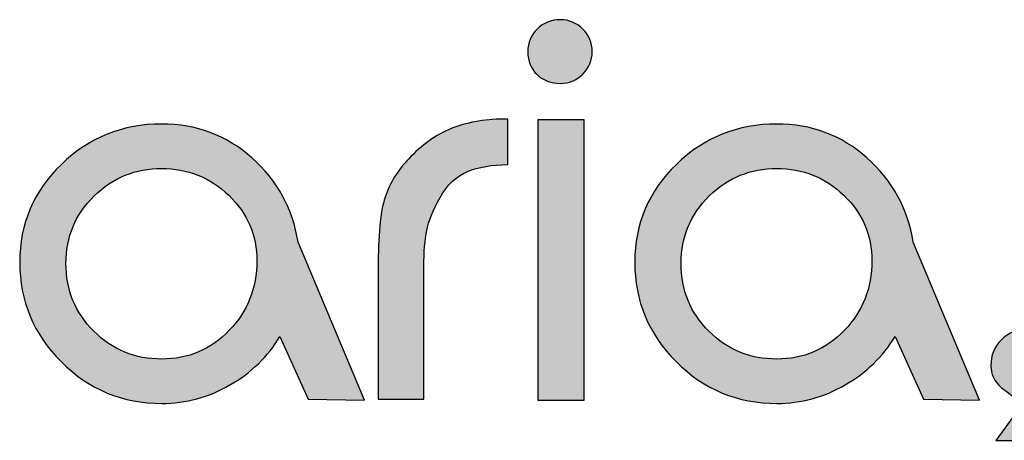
# Model space of a CAD drawing. Header units: millimetres. Extents: x -125 to 300, y 6 to 90.
# Tile 21 of 132: x -13.63 to -12.679, y 22.937 to 23.344. Entities that reach past the tile are written whole.
import ezdxf

# ---------------------------------------------------------------- set-up
doc = ezdxf.new("R2010")
doc.units = ezdxf.units.MM
doc.layers.get('0').update_dxf_attribs({"lineweight": 0})
doc.layers.add('Plano5', color=1, linetype='Continuous')

# ---------------------------------------------------------------- blocks, each defined once
blk = doc.blocks.new('JMULLER')
at = {"layer": 'Plano5', "linetype": 'Continuous', "lineweight": 0}
h = blk.add_hatch(color=7, dxfattribs=at)
h.dxf.hatch_style = 1
edge = h.paths.add_edge_path()
edge.add_spline(control_points=[(138.0148, -14.911), (138.0148, -14.911), (138.0148, -14.5353), (138.0148, -14.5353), (138.0148, -14.5353), (138.0148, -14.5353), (138.0768, -14.5353), (138.0768, -14.5353), (138.0768, -14.5353), (138.0768, -14.5353), (138.0768, -14.911), (138.0768, -14.911), (138.0768, -14.911), (138.0768, -14.911), (138.0148, -14.911), (138.0148, -14.911)], knot_values=[0, 0, 0, 0, 0.25, 0.25, 0.25, 0.2501, 0.5, 0.5, 0.5, 0.5001, 0.75, 0.75, 0.75, 0.7501, 1, 1, 1, 1], degree=3, periodic=0)
edge = h.paths.add_edge_path()
edge.add_spline(control_points=[(138.0876, -14.4441), (138.0876, -14.4323), (138.0835, -14.4223), (138.0751, -14.4139)], knot_values=[0.375, 0.375, 0.375, 0.375, 0.5, 0.5, 0.5, 0.5], degree=3, periodic=0)
edge.add_spline(control_points=[(138.0751, -14.4139), (138.0667, -14.4056), (138.0567, -14.4014), (138.045, -14.4014)], knot_values=[0.25, 0.25, 0.25, 0.25, 0.375, 0.375, 0.375, 0.375], degree=3, periodic=0)
edge.add_spline(control_points=[(138.045, -14.4014), (138.0327, -14.4014), (138.0223, -14.4056), (138.014, -14.4139)], knot_values=[0.125, 0.125, 0.125, 0.125, 0.25, 0.25, 0.25, 0.25], degree=3, periodic=0)
edge.add_spline(control_points=[(138.014, -14.4139), (138.0056, -14.4223), (138.0014, -14.4323), (138.0014, -14.4441)], knot_values=[0, 0, 0, 0, 0.125, 0.125, 0.125, 0.125], degree=3, periodic=0)
edge.add_spline(control_points=[(138.0014, -14.4441), (138.0014, -14.4569), (138.0056, -14.4672), (138.014, -14.475)], knot_values=[0.875, 0.875, 0.875, 0.875, 1, 1, 1, 1], degree=3, periodic=0)
edge.add_spline(control_points=[(138.014, -14.475), (138.0223, -14.4828), (138.0327, -14.4867), (138.045, -14.4867)], knot_values=[0.75, 0.75, 0.75, 0.75, 0.875, 0.875, 0.875, 0.875], degree=3, periodic=0)
edge.add_spline(control_points=[(138.045, -14.4867), (138.0567, -14.4867), (138.0667, -14.4826), (138.0751, -14.4742)], knot_values=[0.625, 0.625, 0.625, 0.625, 0.75, 0.75, 0.75, 0.75], degree=3, periodic=0)
edge.add_spline(control_points=[(138.0751, -14.4742), (138.0835, -14.4658), (138.0876, -14.4558), (138.0876, -14.4441)], knot_values=[0.5, 0.5, 0.5, 0.5, 0.625, 0.625, 0.625, 0.625], degree=3, periodic=0)
h = blk.add_hatch(color=7, dxfattribs=at)
h.dxf.hatch_style = 1
edge = h.paths.add_edge_path()
edge.add_spline(control_points=[(137.3774, -14.5951), (137.3774, -14.5951), (137.3774, -14.5951), (137.3774, -14.5951), (137.3774, -14.5951), (137.3403, -14.6311), (137.3217, -14.6748), (137.3217, -14.7261)], knot_values=[0.636365, 0.636365, 0.636365, 0.636365, 0.68182, 0.68182, 0.68182, 0.68192, 0.727274, 0.727274, 0.727274, 0.727274], degree=3, periodic=0)
edge.add_spline(control_points=[(137.3217, -14.7261), (137.3217, -14.7261), (137.3217, -14.7261), (137.3217, -14.7261), (137.3217, -14.7261), (137.3217, -14.778), (137.3403, -14.8225), (137.3774, -14.8596)], knot_values=[0.545455, 0.545455, 0.545455, 0.545455, 0.59091, 0.59091, 0.59091, 0.59101, 0.636365, 0.636365, 0.636365, 0.636365], degree=3, periodic=0)
edge.add_spline(control_points=[(137.3774, -14.8596), (137.3774, -14.8596), (137.3774, -14.8596), (137.3774, -14.8596), (137.3774, -14.8596), (137.4145, -14.8967), (137.4593, -14.9152), (137.5117, -14.9152)], knot_values=[0.454546, 0.454546, 0.454546, 0.454546, 0.500001, 0.500001, 0.500001, 0.500101, 0.545455, 0.545455, 0.545455, 0.545455], degree=3, periodic=0)
edge.add_spline(control_points=[(137.5117, -14.9152), (137.5117, -14.9152), (137.5117, -14.9152), (137.5117, -14.9152), (137.5117, -14.9152), (137.5441, -14.9152), (137.5745, -14.907), (137.603, -14.8905)], knot_values=[0.363637, 0.363637, 0.363637, 0.363637, 0.409092, 0.409092, 0.409092, 0.409192, 0.454546, 0.454546, 0.454546, 0.454546], degree=3, periodic=0)
edge.add_spline(control_points=[(137.603, -14.8905), (137.603, -14.8905), (137.603, -14.8905), (137.603, -14.8905), (137.603, -14.8905), (137.6314, -14.8741), (137.6537, -14.8524), (137.6699, -14.8257)], knot_values=[0.272728, 0.272728, 0.272728, 0.272728, 0.318183, 0.318183, 0.318183, 0.318283, 0.363637, 0.363637, 0.363637, 0.363637], degree=3, periodic=0)
edge.add_spline(control_points=[(137.6699, -14.8257), (137.6699, -14.8257), (137.6699, -14.8257), (137.6699, -14.8257), (137.6699, -14.8257), (137.6699, -14.8257), (137.7077, -14.9096), (137.7077, -14.9096)], knot_values=[0.181819, 0.181819, 0.181819, 0.181819, 0.227274, 0.227274, 0.227274, 0.227374, 0.272728, 0.272728, 0.272728, 0.272728], degree=3, periodic=0)
edge.add_spline(control_points=[(137.7077, -14.9096), (137.7077, -14.9096), (137.7829, -14.911), (137.7829, -14.911)], knot_values=[0.09091, 0.09091, 0.09091, 0.09091, 0.181817, 0.181817, 0.181817, 0.181817], degree=3, periodic=0)
edge.add_spline(control_points=[(137.7829, -14.911), (137.7829, -14.911), (137.6942, -14.6993), (137.6942, -14.6993)], knot_values=[0, 0, 0, 0, 0.090908, 0.090908, 0.090908, 0.090908], degree=3, periodic=0)
edge.add_spline(control_points=[(137.6942, -14.6993), (137.6869, -14.6541), (137.6663, -14.6165), (137.6323, -14.5863), (137.6323, -14.5863), (137.5982, -14.5562), (137.558, -14.5411), (137.5117, -14.5411)], knot_values=[0.818183, 0.818183, 0.818183, 0.818183, 0.909092, 0.909092, 0.909092, 0.909192, 1, 1, 1, 1], degree=3, periodic=0)
edge.add_spline(control_points=[(137.5117, -14.5411), (137.5117, -14.5411), (137.5117, -14.5411), (137.5117, -14.5411), (137.5117, -14.5411), (137.4593, -14.5411), (137.4145, -14.5591), (137.3774, -14.5951)], knot_values=[0.727274, 0.727274, 0.727274, 0.727274, 0.772729, 0.772729, 0.772729, 0.772829, 0.818183, 0.818183, 0.818183, 0.818183], degree=3, periodic=0)
edge = h.paths.add_edge_path(flags=16)
edge.add_spline(control_points=[(137.3836, -14.7278), (137.3836, -14.7278), (137.3836, -14.7278), (137.3836, -14.7278), (137.3836, -14.7278), (137.3836, -14.6921), (137.3962, -14.6619), (137.4213, -14.6374)], knot_values=[0.125001, 0.125001, 0.125001, 0.125001, 0.187502, 0.187502, 0.187502, 0.187602, 0.250001, 0.250001, 0.250001, 0.250001], degree=3, periodic=0)
edge.add_spline(control_points=[(137.4213, -14.6374), (137.4213, -14.6374), (137.4213, -14.6374), (137.4213, -14.6374), (137.4213, -14.6374), (137.4464, -14.6128), (137.4766, -14.6006), (137.5117, -14.6006)], knot_values=[0, 0, 0, 0, 0.062501, 0.062501, 0.062501, 0.062601, 0.125001, 0.125001, 0.125001, 0.125001], degree=3, periodic=0)
edge.add_spline(control_points=[(137.5117, -14.6006), (137.5463, -14.6006), (137.5762, -14.6125), (137.6013, -14.6365), (137.6013, -14.6365), (137.6264, -14.6605), (137.639, -14.6898), (137.639, -14.7244)], knot_values=[0.750001, 0.750001, 0.750001, 0.750001, 0.875001, 0.875001, 0.875001, 0.875101, 1, 1, 1, 1], degree=3, periodic=0)
edge.add_spline(control_points=[(137.639, -14.7244), (137.639, -14.7244), (137.639, -14.7244), (137.639, -14.7244), (137.639, -14.7244), (137.639, -14.7607), (137.6267, -14.7916), (137.6021, -14.8173)], knot_values=[0.625001, 0.625001, 0.625001, 0.625001, 0.687502, 0.687502, 0.687502, 0.687602, 0.750001, 0.750001, 0.750001, 0.750001], degree=3, periodic=0)
edge.add_spline(control_points=[(137.6021, -14.8173), (137.6021, -14.8173), (137.6021, -14.8173), (137.6021, -14.8173), (137.6021, -14.8173), (137.5776, -14.843), (137.5474, -14.8558), (137.5117, -14.8558)], knot_values=[0.500001, 0.500001, 0.500001, 0.500001, 0.562502, 0.562502, 0.562502, 0.562602, 0.625001, 0.625001, 0.625001, 0.625001], degree=3, periodic=0)
edge.add_spline(control_points=[(137.5117, -14.8558), (137.5117, -14.8558), (137.5117, -14.8558), (137.5117, -14.8558), (137.5117, -14.8558), (137.476, -14.8558), (137.4457, -14.8434), (137.4209, -14.8186)], knot_values=[0.375001, 0.375001, 0.375001, 0.375001, 0.437502, 0.437502, 0.437502, 0.437602, 0.500001, 0.500001, 0.500001, 0.500001], degree=3, periodic=0)
edge.add_spline(control_points=[(137.4209, -14.8186), (137.4209, -14.8186), (137.4209, -14.8186), (137.4209, -14.8186), (137.4209, -14.8186), (137.3961, -14.7937), (137.3836, -14.7635), (137.3836, -14.7278)], knot_values=[0.250001, 0.250001, 0.250001, 0.250001, 0.312502, 0.312502, 0.312502, 0.312602, 0.375001, 0.375001, 0.375001, 0.375001], degree=3, periodic=0)
h = blk.add_hatch(color=7, dxfattribs=at)
h.dxf.hatch_style = 1
edge = h.paths.add_edge_path()
edge.add_spline(control_points=[(137.8449, -14.5847), (137.8449, -14.5847), (137.8449, -14.5847), (137.8449, -14.5847), (137.8449, -14.5847), (137.8298, -14.5997), (137.8188, -14.6166), (137.8118, -14.6353)], knot_values=[0.400001, 0.400001, 0.400001, 0.400001, 0.433334, 0.433334, 0.433334, 0.433434, 0.466667, 0.466667, 0.466667, 0.466667], degree=3, periodic=0)
edge.add_spline(control_points=[(137.8118, -14.6353), (137.8118, -14.6353), (137.8118, -14.6353), (137.8118, -14.6353), (137.8118, -14.6353), (137.8048, -14.654), (137.8014, -14.6842), (137.8014, -14.7261)], knot_values=[0.333334, 0.333334, 0.333334, 0.333334, 0.366668, 0.366668, 0.366668, 0.366768, 0.400001, 0.400001, 0.400001, 0.400001], degree=3, periodic=0)
edge.add_spline(control_points=[(137.8014, -14.7261), (137.8014, -14.7261), (137.8014, -14.7261), (137.8014, -14.7261), (137.8014, -14.7261), (137.8014, -14.7278), (137.8014, -14.7297), (137.8014, -14.7318)], knot_values=[0.3, 0.3, 0.3, 0.3, 0.316667, 0.316667, 0.316667, 0.316767, 0.333334, 0.333334, 0.333334, 0.333334], degree=3, periodic=0)
edge.add_spline(control_points=[(137.8014, -14.7318), (137.8014, -14.734), (137.8014, -14.7364), (137.8014, -14.7391), (137.8014, -14.7391), (137.8014, -14.7417), (137.8014, -14.7446), (137.8014, -14.7477)], knot_values=[0.233333, 0.233333, 0.233333, 0.233333, 0.266667, 0.266667, 0.266667, 0.266767, 0.3, 0.3, 0.3, 0.3], degree=3, periodic=0)
edge.add_spline(control_points=[(137.8014, -14.7477), (137.8014, -14.7509), (137.8014, -14.7543), (137.8014, -14.7579), (137.8014, -14.7579), (137.8014, -14.7579), (137.8014, -14.9094), (137.8014, -14.9094)], knot_values=[0.133334, 0.133334, 0.133334, 0.133334, 0.166667, 0.166667, 0.166667, 0.166767, 0.233333, 0.233333, 0.233333, 0.233333], degree=3, periodic=0)
edge.add_spline(control_points=[(137.8014, -14.9094), (137.8014, -14.9094), (137.8625, -14.9094), (137.8625, -14.9094)], knot_values=[0.066667, 0.066667, 0.066667, 0.066667, 0.133333, 0.133333, 0.133333, 0.133333], degree=3, periodic=0)
edge.add_spline(control_points=[(137.8625, -14.9094), (137.8625, -14.9094), (137.8625, -14.747), (137.8625, -14.747)], knot_values=[0, 0, 0, 0, 0.066666, 0.066666, 0.066666, 0.066666], degree=3, periodic=0)
edge.add_spline(control_points=[(137.8625, -14.747), (137.8625, -14.7437), (137.8625, -14.7386), (137.8625, -14.7319), (137.8625, -14.7319), (137.8625, -14.7271), (137.8625, -14.7224), (137.8627, -14.718)], knot_values=[0.916666, 0.916666, 0.916666, 0.916666, 0.983333, 0.983333, 0.983333, 0.983433, 1, 1, 1, 1], degree=3, periodic=0)
edge.add_spline(control_points=[(137.8627, -14.718), (137.863, -14.7091), (137.8636, -14.701), (137.8646, -14.6939)], knot_values=[0.883334, 0.883334, 0.883334, 0.883334, 0.916666, 0.916666, 0.916666, 0.916666], degree=3, periodic=0)
edge.add_spline(control_points=[(137.8646, -14.6939), (137.8651, -14.6903), (137.8656, -14.687), (137.8662, -14.6838), (137.8662, -14.6838), (137.8687, -14.6713), (137.8747, -14.6565), (137.8842, -14.6395)], knot_values=[0.800001, 0.800001, 0.800001, 0.800001, 0.816668, 0.816668, 0.816668, 0.816768, 0.883334, 0.883334, 0.883334, 0.883334], degree=3, periodic=0)
edge.add_spline(control_points=[(137.8842, -14.6395), (137.8842, -14.6395), (137.8842, -14.6395), (137.8842, -14.6395), (137.8842, -14.6395), (137.8937, -14.6225), (137.9059, -14.6109), (137.9206, -14.6047)], knot_values=[0.733334, 0.733334, 0.733334, 0.733334, 0.766668, 0.766668, 0.766668, 0.766768, 0.800001, 0.800001, 0.800001, 0.800001], degree=3, periodic=0)
edge.add_spline(control_points=[(137.9206, -14.6047), (137.9206, -14.6047), (137.9206, -14.6047), (137.9206, -14.6047), (137.9206, -14.6047), (137.9354, -14.5986), (137.9534, -14.5955), (137.9746, -14.5955)], knot_values=[0.666667, 0.666667, 0.666667, 0.666667, 0.700001, 0.700001, 0.700001, 0.700101, 0.733334, 0.733334, 0.733334, 0.733334], degree=3, periodic=0)
edge.add_spline(control_points=[(137.9746, -14.5955), (137.9746, -14.5955), (137.9746, -14.5955), (137.9746, -14.5955), (137.9746, -14.5955), (137.9746, -14.5955), (137.9746, -14.5344), (137.9746, -14.5344)], knot_values=[0.6, 0.6, 0.6, 0.6, 0.633334, 0.633334, 0.633334, 0.633434, 0.666667, 0.666667, 0.666667, 0.666667], degree=3, periodic=0)
edge.add_spline(control_points=[(137.9746, -14.5344), (137.9746, -14.5344), (137.9746, -14.5344), (137.9746, -14.5344), (137.9467, -14.5344), (137.9227, -14.5382), (137.9026, -14.5457)], knot_values=[0.533334, 0.533334, 0.533334, 0.533334, 0.566667, 0.566667, 0.566667, 0.6, 0.6, 0.6, 0.6], degree=3, periodic=0)
edge.add_spline(control_points=[(137.9026, -14.5457), (137.9026, -14.5457), (137.9026, -14.5457), (137.9026, -14.5457), (137.9026, -14.5457), (137.8826, -14.5533), (137.8633, -14.5662), (137.8449, -14.5847)], knot_values=[0.466667, 0.466667, 0.466667, 0.466667, 0.500001, 0.500001, 0.500001, 0.500101, 0.533334, 0.533334, 0.533334, 0.533334], degree=3, periodic=0)
h = blk.add_hatch(color=7, dxfattribs=at)
h.dxf.hatch_style = 1
edge = h.paths.add_edge_path()
edge.add_spline(control_points=[(138.3346, -14.5411), (138.3346, -14.5411), (138.3346, -14.5411), (138.3346, -14.5411), (138.3346, -14.5411), (138.2821, -14.5411), (138.2373, -14.5591), (138.2002, -14.5951)], knot_values=[0.727274, 0.727274, 0.727274, 0.727274, 0.772729, 0.772729, 0.772729, 0.772829, 0.818183, 0.818183, 0.818183, 0.818183], degree=3, periodic=0)
edge.add_spline(control_points=[(138.2002, -14.5951), (138.2002, -14.5951), (138.2002, -14.5951), (138.2002, -14.5951), (138.2002, -14.5951), (138.1631, -14.6311), (138.1446, -14.6748), (138.1446, -14.7261)], knot_values=[0.636365, 0.636365, 0.636365, 0.636365, 0.68182, 0.68182, 0.68182, 0.68192, 0.727274, 0.727274, 0.727274, 0.727274], degree=3, periodic=0)
edge.add_spline(control_points=[(138.1446, -14.7261), (138.1446, -14.7261), (138.1446, -14.7261), (138.1446, -14.7261), (138.1446, -14.7261), (138.1446, -14.778), (138.1631, -14.8225), (138.2002, -14.8596)], knot_values=[0.545455, 0.545455, 0.545455, 0.545455, 0.59091, 0.59091, 0.59091, 0.59101, 0.636365, 0.636365, 0.636365, 0.636365], degree=3, periodic=0)
edge.add_spline(control_points=[(138.2002, -14.8596), (138.2002, -14.8596), (138.2002, -14.8596), (138.2002, -14.8596), (138.2002, -14.8596), (138.2373, -14.8967), (138.2821, -14.9152), (138.3346, -14.9152)], knot_values=[0.454546, 0.454546, 0.454546, 0.454546, 0.500001, 0.500001, 0.500001, 0.500101, 0.545455, 0.545455, 0.545455, 0.545455], degree=3, periodic=0)
edge.add_spline(control_points=[(138.3346, -14.9152), (138.3346, -14.9152), (138.3346, -14.9152), (138.3346, -14.9152), (138.3346, -14.9152), (138.367, -14.9152), (138.3974, -14.907), (138.4258, -14.8905)], knot_values=[0.363637, 0.363637, 0.363637, 0.363637, 0.409092, 0.409092, 0.409092, 0.409192, 0.454546, 0.454546, 0.454546, 0.454546], degree=3, periodic=0)
edge.add_spline(control_points=[(138.4258, -14.8905), (138.4258, -14.8905), (138.4258, -14.8905), (138.4258, -14.8905), (138.4258, -14.8905), (138.4543, -14.8741), (138.4766, -14.8524), (138.4928, -14.8257)], knot_values=[0.272728, 0.272728, 0.272728, 0.272728, 0.318183, 0.318183, 0.318183, 0.318283, 0.363637, 0.363637, 0.363637, 0.363637], degree=3, periodic=0)
edge.add_spline(control_points=[(138.4928, -14.8257), (138.4928, -14.8257), (138.4928, -14.8257), (138.4928, -14.8257), (138.4928, -14.8257), (138.4928, -14.8257), (138.5306, -14.9096), (138.5306, -14.9096)], knot_values=[0.181819, 0.181819, 0.181819, 0.181819, 0.227274, 0.227274, 0.227274, 0.227374, 0.272728, 0.272728, 0.272728, 0.272728], degree=3, periodic=0)
edge.add_spline(control_points=[(138.5306, -14.9096), (138.5306, -14.9096), (138.6058, -14.911), (138.6058, -14.911)], knot_values=[0.09091, 0.09091, 0.09091, 0.09091, 0.181817, 0.181817, 0.181817, 0.181817], degree=3, periodic=0)
edge.add_spline(control_points=[(138.6058, -14.911), (138.6058, -14.911), (138.5171, -14.6993), (138.5171, -14.6993)], knot_values=[0, 0, 0, 0, 0.090908, 0.090908, 0.090908, 0.090908], degree=3, periodic=0)
edge.add_spline(control_points=[(138.5171, -14.6993), (138.5098, -14.6541), (138.4892, -14.6165), (138.4551, -14.5863), (138.4551, -14.5863), (138.4211, -14.5562), (138.3809, -14.5411), (138.3346, -14.5411)], knot_values=[0.818183, 0.818183, 0.818183, 0.818183, 0.909092, 0.909092, 0.909092, 0.909192, 1, 1, 1, 1], degree=3, periodic=0)
edge = h.paths.add_edge_path(flags=16)
edge.add_spline(control_points=[(138.3346, -14.6006), (138.3692, -14.6006), (138.399, -14.6125), (138.4242, -14.6365), (138.4242, -14.6365), (138.4493, -14.6605), (138.4618, -14.6898), (138.4618, -14.7244)], knot_values=[0.750001, 0.750001, 0.750001, 0.750001, 0.875001, 0.875001, 0.875001, 0.875101, 1, 1, 1, 1], degree=3, periodic=0)
edge.add_spline(control_points=[(138.4618, -14.7244), (138.4618, -14.7244), (138.4618, -14.7244), (138.4618, -14.7244), (138.4618, -14.7244), (138.4618, -14.7607), (138.4496, -14.7916), (138.425, -14.8173)], knot_values=[0.625001, 0.625001, 0.625001, 0.625001, 0.687502, 0.687502, 0.687502, 0.687602, 0.750001, 0.750001, 0.750001, 0.750001], degree=3, periodic=0)
edge.add_spline(control_points=[(138.425, -14.8173), (138.425, -14.8173), (138.425, -14.8173), (138.425, -14.8173), (138.425, -14.8173), (138.4004, -14.843), (138.3703, -14.8558), (138.3346, -14.8558)], knot_values=[0.500001, 0.500001, 0.500001, 0.500001, 0.562502, 0.562502, 0.562502, 0.562602, 0.625001, 0.625001, 0.625001, 0.625001], degree=3, periodic=0)
edge.add_spline(control_points=[(138.3346, -14.8558), (138.3346, -14.8558), (138.3346, -14.8558), (138.3346, -14.8558), (138.3346, -14.8558), (138.2989, -14.8558), (138.2686, -14.8434), (138.2438, -14.8186)], knot_values=[0.375001, 0.375001, 0.375001, 0.375001, 0.437502, 0.437502, 0.437502, 0.437602, 0.500001, 0.500001, 0.500001, 0.500001], degree=3, periodic=0)
edge.add_spline(control_points=[(138.2438, -14.8186), (138.2438, -14.8186), (138.2438, -14.8186), (138.2438, -14.8186), (138.2438, -14.8186), (138.2189, -14.7937), (138.2065, -14.7635), (138.2065, -14.7278)], knot_values=[0.250001, 0.250001, 0.250001, 0.250001, 0.312502, 0.312502, 0.312502, 0.312602, 0.375001, 0.375001, 0.375001, 0.375001], degree=3, periodic=0)
edge.add_spline(control_points=[(138.2065, -14.7278), (138.2065, -14.7278), (138.2065, -14.7278), (138.2065, -14.7278), (138.2065, -14.7278), (138.2065, -14.6921), (138.2191, -14.6619), (138.2442, -14.6374)], knot_values=[0.125001, 0.125001, 0.125001, 0.125001, 0.187502, 0.187502, 0.187502, 0.187602, 0.250001, 0.250001, 0.250001, 0.250001], degree=3, periodic=0)
edge.add_spline(control_points=[(138.2442, -14.6374), (138.2442, -14.6374), (138.2442, -14.6374), (138.2442, -14.6374), (138.2442, -14.6374), (138.2693, -14.6128), (138.2994, -14.6006), (138.3346, -14.6006)], knot_values=[0, 0, 0, 0, 0.062501, 0.062501, 0.062501, 0.062601, 0.125001, 0.125001, 0.125001, 0.125001], degree=3, periodic=0)
h = blk.add_hatch(color=7, dxfattribs=at)
h.dxf.hatch_style = 1
edge = h.paths.add_edge_path()
edge.add_spline(control_points=[(138.7112, -14.8419), (138.7106, -14.8405), (138.7099, -14.8392), (138.7091, -14.838)], knot_values=[0.859375, 0.859375, 0.859375, 0.859375, 0.869792, 0.869792, 0.869792, 0.869792], degree=3, periodic=0)
edge.add_spline(control_points=[(138.7091, -14.838), (138.7088, -14.8373), (138.7084, -14.8367), (138.7079, -14.8361)], knot_values=[0.854167, 0.854167, 0.854167, 0.854167, 0.859375, 0.859375, 0.859375, 0.859375], degree=3, periodic=0)
edge.add_spline(control_points=[(138.7079, -14.8361), (138.7071, -14.8348), (138.7062, -14.8336), (138.7052, -14.8325)], knot_values=[0.843751, 0.843751, 0.843751, 0.843751, 0.854167, 0.854167, 0.854167, 0.854167], degree=3, periodic=0)
edge.add_spline(control_points=[(138.7052, -14.8325), (138.7042, -14.8313), (138.7032, -14.8301), (138.7021, -14.829), (138.7021, -14.829), (138.701, -14.8279), (138.6998, -14.8269), (138.6987, -14.8259)], knot_values=[0.822916, 0.822916, 0.822916, 0.822916, 0.833333, 0.833333, 0.833333, 0.833433, 0.843751, 0.843751, 0.843751, 0.843751], degree=3, periodic=0)
edge.add_spline(control_points=[(138.6987, -14.8259), (138.6969, -14.8244), (138.6951, -14.8231), (138.6932, -14.822)], knot_values=[0.807291, 0.807291, 0.807291, 0.807291, 0.822916, 0.822916, 0.822916, 0.822916], degree=3, periodic=0)
edge.add_spline(control_points=[(138.6932, -14.822), (138.692, -14.8212), (138.6907, -14.8205), (138.6894, -14.8199)], knot_values=[0.796875, 0.796875, 0.796875, 0.796875, 0.807291, 0.807291, 0.807291, 0.807291], degree=3, periodic=0)
edge.add_spline(control_points=[(138.6894, -14.8199), (138.6881, -14.8192), (138.6868, -14.8187), (138.6854, -14.8182)], knot_values=[0.786458, 0.786458, 0.786458, 0.786458, 0.796875, 0.796875, 0.796875, 0.796875], degree=3, periodic=0)
edge.add_spline(control_points=[(138.6854, -14.8182), (138.6841, -14.8177), (138.6827, -14.8173), (138.6813, -14.8169)], knot_values=[0.776042, 0.776042, 0.776042, 0.776042, 0.786458, 0.786458, 0.786458, 0.786458], degree=3, periodic=0)
edge.add_spline(control_points=[(138.6813, -14.8169), (138.6792, -14.8164), (138.677, -14.816), (138.6748, -14.8158)], knot_values=[0.760417, 0.760417, 0.760417, 0.760417, 0.776042, 0.776042, 0.776042, 0.776042], degree=3, periodic=0)
edge.add_spline(control_points=[(138.6748, -14.8158), (138.6733, -14.8157), (138.6718, -14.8156), (138.6703, -14.8156), (138.6703, -14.8156), (138.6563, -14.8156), (138.6446, -14.8204), (138.6351, -14.8299)], knot_values=[0.666667, 0.666667, 0.666667, 0.666667, 0.677085, 0.677085, 0.677085, 0.677185, 0.760417, 0.760417, 0.760417, 0.760417], degree=3, periodic=0)
edge.add_spline(control_points=[(138.6351, -14.8299), (138.6351, -14.8299), (138.6351, -14.8299), (138.6351, -14.8299), (138.6351, -14.8299), (138.6256, -14.8393), (138.6209, -14.8511), (138.6209, -14.865)], knot_values=[0.583334, 0.583334, 0.583334, 0.583334, 0.625001, 0.625001, 0.625001, 0.625101, 0.666667, 0.666667, 0.666667, 0.666667], degree=3, periodic=0)
edge.add_spline(control_points=[(138.6209, -14.865), (138.6209, -14.865), (138.6209, -14.865), (138.6209, -14.865), (138.6209, -14.865), (138.6209, -14.8657), (138.6209, -14.8663), (138.6209, -14.867)], knot_values=[0.578124, 0.578124, 0.578124, 0.578124, 0.58073, 0.58073, 0.58073, 0.58083, 0.583334, 0.583334, 0.583334, 0.583334], degree=3, periodic=0)
edge.add_spline(control_points=[(138.6209, -14.867), (138.621, -14.8683), (138.6211, -14.8696), (138.6214, -14.8709)], knot_values=[0.567708, 0.567708, 0.567708, 0.567708, 0.578124, 0.578124, 0.578124, 0.578124], degree=3, periodic=0)
edge.add_spline(control_points=[(138.6214, -14.8709), (138.6216, -14.8722), (138.6219, -14.8734), (138.6223, -14.8747)], knot_values=[0.557291, 0.557291, 0.557291, 0.557291, 0.567708, 0.567708, 0.567708, 0.567708], degree=3, periodic=0)
edge.add_spline(control_points=[(138.6223, -14.8747), (138.6226, -14.876), (138.6231, -14.8772), (138.6236, -14.8784)], knot_values=[0.546875, 0.546875, 0.546875, 0.546875, 0.557291, 0.557291, 0.557291, 0.557291], degree=3, periodic=0)
edge.add_spline(control_points=[(138.6236, -14.8784), (138.6239, -14.8791), (138.6241, -14.8797), (138.6244, -14.8803)], knot_values=[0.541667, 0.541667, 0.541667, 0.541667, 0.546875, 0.546875, 0.546875, 0.546875], degree=3, periodic=0)
edge.add_spline(control_points=[(138.6244, -14.8803), (138.6247, -14.8809), (138.625, -14.8815), (138.6254, -14.8821)], knot_values=[0.536458, 0.536458, 0.536458, 0.536458, 0.541667, 0.541667, 0.541667, 0.541667], degree=3, periodic=0)
edge.add_spline(control_points=[(138.6254, -14.8821), (138.626, -14.8833), (138.6268, -14.8845), (138.6276, -14.8857)], knot_values=[0.526042, 0.526042, 0.526042, 0.526042, 0.536458, 0.536458, 0.536458, 0.536458], degree=3, periodic=0)
edge.add_spline(control_points=[(138.6276, -14.8857), (138.6288, -14.8875), (138.6302, -14.8892), (138.6318, -14.8909)], knot_values=[0.510417, 0.510417, 0.510417, 0.510417, 0.526042, 0.526042, 0.526042, 0.526042], degree=3, periodic=0)
edge.add_spline(control_points=[(138.6318, -14.8909), (138.6328, -14.8921), (138.6339, -14.8932), (138.6351, -14.8943), (138.6351, -14.8943), (138.6393, -14.8974), (138.6435, -14.9004), (138.6477, -14.9035)], knot_values=[0.458333, 0.458333, 0.458333, 0.458333, 0.468751, 0.468751, 0.468751, 0.468851, 0.510417, 0.510417, 0.510417, 0.510417], degree=3, periodic=0)
edge.add_spline(control_points=[(138.6477, -14.9035), (138.6518, -14.9066), (138.656, -14.9096), (138.6602, -14.9127), (138.6602, -14.9127), (138.6602, -14.9127), (138.6603, -14.9128), (138.6603, -14.9128)], knot_values=[0.414062, 0.414062, 0.414062, 0.414062, 0.455728, 0.455728, 0.455728, 0.455828, 0.458333, 0.458333, 0.458333, 0.458333], degree=3, periodic=0)
edge.add_spline(control_points=[(138.6608, -14.9154), (138.6608, -14.9157), (138.6608, -14.9161), (138.6607, -14.9164)], knot_values=[0.364584, 0.364584, 0.364584, 0.364584, 0.375, 0.375, 0.375, 0.375], degree=3, periodic=0)
edge.add_spline(control_points=[(138.6599, -14.9188), (138.6598, -14.9193), (138.6596, -14.9197), (138.6594, -14.9202), (138.6594, -14.9202), (138.6588, -14.9214), (138.6582, -14.9225), (138.6575, -14.9236)], knot_values=[0.291667, 0.291667, 0.291667, 0.291667, 0.302084, 0.302084, 0.302084, 0.302184, 0.343751, 0.343751, 0.343751, 0.343751], degree=3, periodic=0)
edge.add_spline(control_points=[(138.6575, -14.9236), (138.6568, -14.9247), (138.656, -14.9258), (138.6552, -14.9269), (138.6552, -14.9269), (138.6552, -14.9269), (138.6552, -14.9269), (138.6552, -14.9269)], knot_values=[0.249999, 0.249999, 0.249999, 0.249999, 0.270833, 0.270833, 0.270833, 0.270933, 0.291667, 0.291667, 0.291667, 0.291667], degree=3, periodic=0)
edge.add_spline(control_points=[(138.6552, -14.9269), (138.6552, -14.9269), (138.6276, -14.9646), (138.6276, -14.9646)], knot_values=[0.166667, 0.166667, 0.166667, 0.166667, 0.249999, 0.249999, 0.249999, 0.249999], degree=3, periodic=0)
edge.add_spline(control_points=[(138.6276, -14.9646), (138.6276, -14.9646), (138.6627, -14.9646), (138.6627, -14.9646)], knot_values=[0.083334, 0.083334, 0.083334, 0.083334, 0.166666, 0.166666, 0.166666, 0.166666], degree=3, periodic=0)
edge.add_spline(control_points=[(138.6627, -14.9646), (138.6627, -14.9646), (138.7096, -14.8884), (138.7096, -14.8884)], knot_values=[0, 0, 0, 0, 0.083332, 0.083332, 0.083332, 0.083332], degree=3, periodic=0)
edge.add_spline(control_points=[(138.7096, -14.8884), (138.7135, -14.8812), (138.7155, -14.8723), (138.7155, -14.8617), (138.7155, -14.8617), (138.7155, -14.8601), (138.7154, -14.8585), (138.7153, -14.8569)], knot_values=[0.906249, 0.906249, 0.906249, 0.906249, 0.989583, 0.989583, 0.989583, 0.989683, 1, 1, 1, 1], degree=3, periodic=0)
edge.add_spline(control_points=[(138.7153, -14.8569), (138.7151, -14.8546), (138.7147, -14.8524), (138.7142, -14.8502)], knot_values=[0.890625, 0.890625, 0.890625, 0.890625, 0.906249, 0.906249, 0.906249, 0.906249], degree=3, periodic=0)
edge.add_spline(control_points=[(138.7142, -14.8502), (138.7138, -14.8487), (138.7134, -14.8473), (138.7129, -14.8459)], knot_values=[0.880208, 0.880208, 0.880208, 0.880208, 0.890625, 0.890625, 0.890625, 0.890625], degree=3, periodic=0)
edge.add_spline(control_points=[(138.7129, -14.8459), (138.7124, -14.8445), (138.7119, -14.8432), (138.7112, -14.8419)], knot_values=[0.869792, 0.869792, 0.869792, 0.869792, 0.880208, 0.880208, 0.880208, 0.880208], degree=3, periodic=0)
at = {"layer": 'Plano5', "color": 7}
for points, knots in [([(138.0014, -14.4441), (138.0014, -14.4323), (138.0056, -14.4223), (138.014, -14.4139), (138.014, -14.4139), (138.0223, -14.4056), (138.0327, -14.4014), (138.045, -14.4014), (138.045, -14.4014), (138.0567, -14.4014), (138.0667, -14.4056), (138.0751, -14.4139), (138.0751, -14.4139), (138.0835, -14.4223), (138.0876, -14.4323), (138.0876, -14.4441), (138.0876, -14.4441), (138.0876, -14.4558), (138.0835, -14.4658), (138.0751, -14.4742), (138.0751, -14.4742), (138.0667, -14.4826), (138.0567, -14.4867), (138.045, -14.4867), (138.045, -14.4867), (138.0327, -14.4867), (138.0223, -14.4828), (138.014, -14.475), (138.014, -14.475), (138.0056, -14.4672), (138.0014, -14.4569), (138.0014, -14.4441)], [0, 0, 0, 0, 0.125, 0.125, 0.125, 0.125, 0.25, 0.25, 0.25, 0.25, 0.375, 0.375, 0.375, 0.375, 0.5, 0.5, 0.5, 0.5, 0.625, 0.625, 0.625, 0.625, 0.75, 0.75, 0.75, 0.75, 0.875, 0.875, 0.875, 0.875, 1, 1, 1, 1]), ([(137.6942, -14.6993), (137.6942, -14.6993), (137.7829, -14.911), (137.7829, -14.911), (137.7829, -14.911), (137.7829, -14.911), (137.7077, -14.9096), (137.7077, -14.9096), (137.7077, -14.9096), (137.7077, -14.9096), (137.6699, -14.8257), (137.6699, -14.8257), (137.6699, -14.8257), (137.6537, -14.8524), (137.6314, -14.8741), (137.603, -14.8905), (137.603, -14.8905), (137.5745, -14.907), (137.5441, -14.9152), (137.5117, -14.9152), (137.5117, -14.9152), (137.4593, -14.9152), (137.4145, -14.8967), (137.3774, -14.8596), (137.3774, -14.8596), (137.3403, -14.8225), (137.3217, -14.778), (137.3217, -14.7261), (137.3217, -14.7261), (137.3217, -14.6748), (137.3403, -14.6311), (137.3774, -14.5951), (137.3774, -14.5951), (137.4145, -14.5591), (137.4593, -14.5411), (137.5117, -14.5411), (137.5117, -14.5411), (137.558, -14.5411), (137.5982, -14.5562), (137.6323, -14.5863), (137.6323, -14.5863), (137.6663, -14.6165), (137.6869, -14.6541), (137.6942, -14.6993)], [0, 0, 0, 0, 0.090909, 0.090909, 0.090909, 0.090909, 0.181818, 0.181818, 0.181818, 0.181818, 0.272727, 0.272727, 0.272727, 0.272727, 0.363636, 0.363636, 0.363636, 0.363636, 0.454545, 0.454545, 0.454545, 0.454545, 0.545455, 0.545455, 0.545455, 0.545455, 0.636364, 0.636364, 0.636364, 0.636364, 0.727273, 0.727273, 0.727273, 0.727273, 0.818182, 0.818182, 0.818182, 0.818182, 0.909091, 0.909091, 0.909091, 0.909091, 1, 1, 1, 1]), ([(137.8625, -14.747), (137.8625, -14.747), (137.8625, -14.9094), (137.8625, -14.9094), (137.8625, -14.9094), (137.8625, -14.9094), (137.8014, -14.9094), (137.8014, -14.9094), (137.8014, -14.9094), (137.8014, -14.9094), (137.8014, -14.7579), (137.8014, -14.7579), (137.8014, -14.7579), (137.8014, -14.7506), (137.8014, -14.7444), (137.8014, -14.7391), (137.8014, -14.7391), (137.8014, -14.7338), (137.8014, -14.7294), (137.8014, -14.7261), (137.8014, -14.7261), (137.8014, -14.6842), (137.8048, -14.654), (137.8118, -14.6353), (137.8118, -14.6353), (137.8188, -14.6166), (137.8298, -14.5997), (137.8449, -14.5847), (137.8449, -14.5847), (137.8633, -14.5662), (137.8826, -14.5533), (137.9026, -14.5457), (137.9026, -14.5457), (137.9227, -14.5382), (137.9467, -14.5344), (137.9746, -14.5344), (137.9746, -14.5344), (137.9746, -14.5344), (137.9746, -14.5955), (137.9746, -14.5955), (137.9746, -14.5955), (137.9534, -14.5955), (137.9354, -14.5986), (137.9206, -14.6047), (137.9206, -14.6047), (137.9059, -14.6109), (137.8937, -14.6225), (137.8842, -14.6395), (137.8842, -14.6395), (137.8747, -14.6565), (137.8687, -14.6713), (137.8662, -14.6838), (137.8662, -14.6838), (137.8637, -14.6964), (137.8625, -14.7124), (137.8625, -14.7319), (137.8625, -14.7319), (137.8625, -14.7386), (137.8625, -14.7437), (137.8625, -14.747)], [0, 0, 0, 0, 0.066667, 0.066667, 0.066667, 0.066667, 0.133333, 0.133333, 0.133333, 0.133333, 0.2, 0.2, 0.2, 0.2, 0.266667, 0.266667, 0.266667, 0.266667, 0.333333, 0.333333, 0.333333, 0.333333, 0.4, 0.4, 0.4, 0.4, 0.466667, 0.466667, 0.466667, 0.466667, 0.533333, 0.533333, 0.533333, 0.533333, 0.6, 0.6, 0.6, 0.6, 0.666667, 0.666667, 0.666667, 0.666667, 0.733333, 0.733333, 0.733333, 0.733333, 0.8, 0.8, 0.8, 0.8, 0.866667, 0.866667, 0.866667, 0.866667, 0.933333, 0.933333, 0.933333, 0.933333, 1, 1, 1, 1]), ([(138.0148, -14.911), (138.0148, -14.911), (138.0148, -14.5353), (138.0148, -14.5353), (138.0148, -14.5353), (138.0148, -14.5353), (138.0768, -14.5353), (138.0768, -14.5353), (138.0768, -14.5353), (138.0768, -14.5353), (138.0768, -14.911), (138.0768, -14.911), (138.0768, -14.911), (138.0768, -14.911), (138.0148, -14.911), (138.0148, -14.911)], [0, 0, 0, 0, 0.25, 0.25, 0.25, 0.25, 0.5, 0.5, 0.5, 0.5, 0.75, 0.75, 0.75, 0.75, 1, 1, 1, 1]), ([(138.5171, -14.6993), (138.5171, -14.6993), (138.6058, -14.911), (138.6058, -14.911), (138.6058, -14.911), (138.6058, -14.911), (138.5306, -14.9096), (138.5306, -14.9096), (138.5306, -14.9096), (138.5306, -14.9096), (138.4928, -14.8257), (138.4928, -14.8257), (138.4928, -14.8257), (138.4766, -14.8524), (138.4543, -14.8741), (138.4258, -14.8905), (138.4258, -14.8905), (138.3974, -14.907), (138.367, -14.9152), (138.3346, -14.9152), (138.3346, -14.9152), (138.2821, -14.9152), (138.2373, -14.8967), (138.2002, -14.8596), (138.2002, -14.8596), (138.1631, -14.8225), (138.1446, -14.778), (138.1446, -14.7261), (138.1446, -14.7261), (138.1446, -14.6748), (138.1631, -14.6311), (138.2002, -14.5951), (138.2002, -14.5951), (138.2373, -14.5591), (138.2821, -14.5411), (138.3346, -14.5411), (138.3346, -14.5411), (138.3809, -14.5411), (138.4211, -14.5562), (138.4551, -14.5863), (138.4551, -14.5863), (138.4892, -14.6165), (138.5098, -14.6541), (138.5171, -14.6993)], [0, 0, 0, 0, 0.090909, 0.090909, 0.090909, 0.090909, 0.181818, 0.181818, 0.181818, 0.181818, 0.272727, 0.272727, 0.272727, 0.272727, 0.363636, 0.363636, 0.363636, 0.363636, 0.454545, 0.454545, 0.454545, 0.454545, 0.545455, 0.545455, 0.545455, 0.545455, 0.636364, 0.636364, 0.636364, 0.636364, 0.727273, 0.727273, 0.727273, 0.727273, 0.818182, 0.818182, 0.818182, 0.818182, 0.909091, 0.909091, 0.909091, 0.909091, 1, 1, 1, 1]), ([(137.5117, -14.6006), (137.4766, -14.6006), (137.4464, -14.6128), (137.4213, -14.6374), (137.4213, -14.6374), (137.3962, -14.6619), (137.3836, -14.6921), (137.3836, -14.7278), (137.3836, -14.7278), (137.3836, -14.7635), (137.3961, -14.7937), (137.4209, -14.8186), (137.4209, -14.8186), (137.4457, -14.8434), (137.476, -14.8558), (137.5117, -14.8558), (137.5117, -14.8558), (137.5474, -14.8558), (137.5776, -14.843), (137.6021, -14.8173), (137.6021, -14.8173), (137.6267, -14.7916), (137.639, -14.7607), (137.639, -14.7244), (137.639, -14.7244), (137.639, -14.6898), (137.6264, -14.6605), (137.6013, -14.6365), (137.6013, -14.6365), (137.5762, -14.6125), (137.5463, -14.6006), (137.5117, -14.6006)], [0, 0, 0, 0, 0.125, 0.125, 0.125, 0.125, 0.25, 0.25, 0.25, 0.25, 0.375, 0.375, 0.375, 0.375, 0.5, 0.5, 0.5, 0.5, 0.625, 0.625, 0.625, 0.625, 0.75, 0.75, 0.75, 0.75, 0.875, 0.875, 0.875, 0.875, 1, 1, 1, 1]), ([(138.3346, -14.6006), (138.2994, -14.6006), (138.2693, -14.6128), (138.2442, -14.6374), (138.2442, -14.6374), (138.2191, -14.6619), (138.2065, -14.6921), (138.2065, -14.7278), (138.2065, -14.7278), (138.2065, -14.7635), (138.2189, -14.7937), (138.2438, -14.8186), (138.2438, -14.8186), (138.2686, -14.8434), (138.2989, -14.8558), (138.3346, -14.8558), (138.3346, -14.8558), (138.3703, -14.8558), (138.4004, -14.843), (138.425, -14.8173), (138.425, -14.8173), (138.4496, -14.7916), (138.4618, -14.7607), (138.4618, -14.7244), (138.4618, -14.7244), (138.4618, -14.6898), (138.4493, -14.6605), (138.4242, -14.6365), (138.4242, -14.6365), (138.399, -14.6125), (138.3692, -14.6006), (138.3346, -14.6006)], [0, 0, 0, 0, 0.125, 0.125, 0.125, 0.125, 0.25, 0.25, 0.25, 0.25, 0.375, 0.375, 0.375, 0.375, 0.5, 0.5, 0.5, 0.5, 0.625, 0.625, 0.625, 0.625, 0.75, 0.75, 0.75, 0.75, 0.875, 0.875, 0.875, 0.875, 1, 1, 1, 1]), ([(138.7096, -14.8884), (138.7096, -14.8884), (138.6627, -14.9646), (138.6627, -14.9646), (138.6627, -14.9646), (138.6627, -14.9646), (138.6276, -14.9646), (138.6276, -14.9646), (138.6276, -14.9646), (138.6276, -14.9646), (138.6552, -14.9269), (138.6552, -14.9269), (138.6552, -14.9269), (138.6569, -14.9247), (138.6583, -14.9225), (138.6594, -14.9202), (138.6594, -14.9202), (138.6611, -14.9163), (138.6613, -14.9138), (138.6602, -14.9127), (138.6602, -14.9127), (138.6519, -14.9066), (138.6435, -14.9004), (138.6351, -14.8943), (138.6351, -14.8943), (138.6256, -14.8854), (138.6209, -14.8756), (138.6209, -14.865), (138.6209, -14.865), (138.6209, -14.8511), (138.6256, -14.8393), (138.6351, -14.8299), (138.6351, -14.8299), (138.6446, -14.8204), (138.6563, -14.8156), (138.6703, -14.8156), (138.6703, -14.8156), (138.6825, -14.8156), (138.6931, -14.8201), (138.7021, -14.829), (138.7021, -14.829), (138.711, -14.8379), (138.7155, -14.8488), (138.7155, -14.8617), (138.7155, -14.8617), (138.7155, -14.8723), (138.7135, -14.8812), (138.7096, -14.8884)], [0, 0, 0, 0, 0.083333, 0.083333, 0.083333, 0.083333, 0.166667, 0.166667, 0.166667, 0.166667, 0.25, 0.25, 0.25, 0.25, 0.333333, 0.333333, 0.333333, 0.333333, 0.416667, 0.416667, 0.416667, 0.416667, 0.5, 0.5, 0.5, 0.5, 0.583333, 0.583333, 0.583333, 0.583333, 0.666667, 0.666667, 0.666667, 0.666667, 0.75, 0.75, 0.75, 0.75, 0.833333, 0.833333, 0.833333, 0.833333, 0.916667, 0.916667, 0.916667, 0.916667, 1, 1, 1, 1])]:
    blk.add_open_spline(points, degree=3, knots=knots, dxfattribs=at)

msp = doc.modelspace()

# ---------------------------------------------------------------- block references
at = {"color": 0, "xscale": 0.7218114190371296, "yscale": 0.7218114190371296, "zscale": 0.7218114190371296}
msp.add_blockref('JMULLER', (-112.74996, 33.73873), dxfattribs=at)
msp.add_blockref('JMULLER', (-112.74996, 33.73873), dxfattribs=at)

doc.saveas('drawing.dxf')
